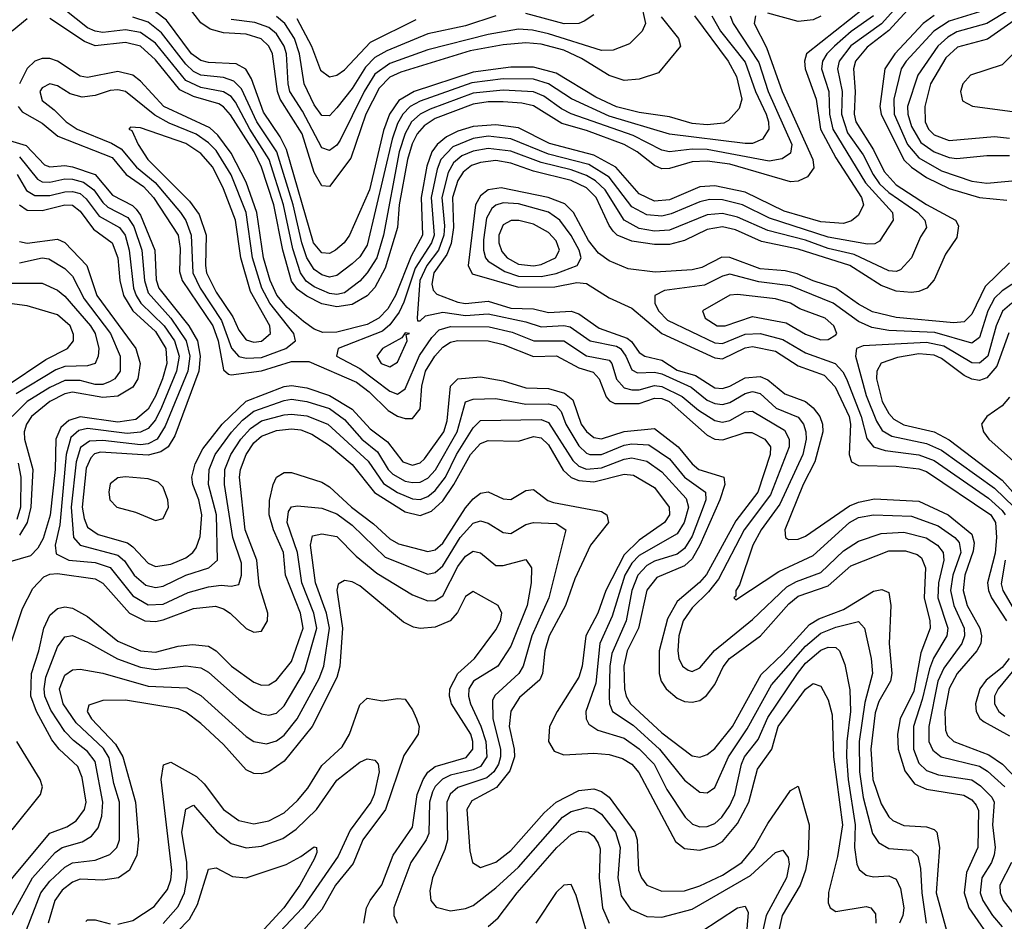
# Model space of a CAD drawing. Header units: inches. Extents: x 990535 to 1117859, y 769386 to 892122.
# Tile 155 of 256: x 1032210 to 1034816, y 852255 to 854640. Entities that reach past the tile are written whole.
import ezdxf

# ---------------------------------------------------------------- set-up
doc = ezdxf.new("R2010")
doc.units = ezdxf.units.IN
doc.header["$MEASUREMENT"] = 0
doc.layers.add('B0835', color=7, linetype='Continuous')

msp = doc.modelspace()

# ---------------------------------------------------------------- linework, layer by layer
at = {"layer": 'B0835', "color": 5}
for points, elevation in [([(1033907.9, 854647.9), (1033954, 854590), (1033958.9, 854570), (1033900.8, 854499.2), (1033850, 854482.3), (1033810, 854479.4), (1033770, 854492.7), (1033697.4, 854537.4), (1033650, 854559.3), (1033590, 854575.2), (1033550, 854578.8), (1033490, 854573.9), (1033402.2, 854557.8), (1033218.9, 854501.1), (1033190, 854488), (1033161.4, 854458.6), (1033126.6, 854390), (1033086.5, 854273.6), (1033030, 854198.4), (1033010, 854200.1), (1032990, 854235.7), (1032957.6, 854337.6), (1032899.6, 854430), (1032892.5, 854450), (1032879.5, 854550), (1032869.4, 854570), (1032849, 854589), (1032810, 854601.7), (1032750, 854605.3), (1032714.7, 854614.7), (1032690, 854631.3), (1032644.3, 854690)], 2480), ([(1033852.8, 854690), (1033866.8, 854630), (1033857.2, 854610), (1033824, 854576), (1033780.5, 854559.5), (1033750, 854558.3), (1033610, 854602.3), (1033567.8, 854612.2), (1033530, 854615), (1033450, 854600.8), (1033290, 854560.5), (1033190, 854524.3), (1033150, 854495.6), (1033121.5, 854450), (1033058.7, 854321.3), (1033050, 854308.4), (1033030, 854294), (1033010, 854300.8), (1032958.3, 854398.3), (1032925.6, 854450), (1032920.5, 854470), (1032916, 854550), (1032910.3, 854570), (1032890, 854602.8), (1032870, 854619.4), (1032832.7, 854632.7), (1032770, 854640.2)], 2460), ([(1034547.4, 854692.6), (1034490.8, 854629.2), (1034410, 854570.6), (1034378.5, 854530), (1034374.1, 854510), (1034387.3, 854450), (1034385.1, 854390), (1034401, 854341), (1034442.1, 854282.1), (1034468.7, 854230), (1034486.1, 854206.1), (1034510, 854183), (1034587.5, 854130), (1034606, 854110), (1034609.6, 854090), (1034594.2, 854065.8), (1034570.1, 854010), (1034541.5, 853978.5), (1034530, 853973.5), (1034510, 853975.2), (1034418.6, 854018.6), (1034350, 854034.5), (1034290, 854056.5), (1034190, 854082.6), (1034110, 854117.9), (1034070, 854127.6), (1034030, 854123.9), (1033930, 854083.2), (1033890, 854080.9), (1033850, 854087.9), (1033809.6, 854109.5), (1033759.5, 854190), (1033734, 854214), (1033710, 854227.9), (1033670, 854243.2), (1033590, 854262.6), (1033510, 854292.4), (1033450, 854299.5), (1033410, 854292.5), (1033380.4, 854279.6), (1033358.7, 854261.3), (1033344.1, 854235.9), (1033327.2, 854170), (1033334.3, 854094.3), (1033332.6, 854070), (1033318.5, 854030), (1033287.5, 853990), (1033268.8, 853950), (1033262.2, 853850), (1033263.4, 853843.4), (1033270, 853842.9), (1033283.9, 853856.1), (1033330, 853866.5), (1033390, 853857.3), (1033450, 853861.7), (1033550, 853840.6), (1033590, 853827.8), (1033650, 853831.2), (1033667.4, 853827.4), (1033719.6, 853790), (1033790, 853776.4), (1033800.2, 853770), (1033814.5, 853750), (1033830, 853713.4), (1033845.4, 853705.4), (1033890, 853707.9), (1033910, 853702.9), (1033987.6, 853667.6), (1034030, 853633.7), (1034050, 853624.7), (1034070, 853621.7), (1034090, 853627), (1034130, 853651.1), (1034150, 853656), (1034170, 853651.2), (1034212.5, 853612.5), (1034270, 853588.8), (1034284.3, 853570), (1034290.9, 853550), (1034291.7, 853530), (1034282.8, 853490), (1034221.7, 853358.3), (1034172.5, 853290), (1034150.1, 853250), (1034115.2, 853144.8), (1034105.6, 853130), (1034105.4, 853114.6), (1034100.5, 853110), (1034105.5, 853105.5), (1034219.5, 853180.5), (1034310, 853222.1), (1034406.6, 853310), (1034430, 853323.3), (1034470, 853329.8), (1034570, 853326.7), (1034641.2, 853301.2), (1034685.3, 853270), (1034696.5, 853256.5), (1034700.5, 853230), (1034680.1, 853170), (1034673.7, 853130), (1034682, 853090), (1034710, 853030), (1034710.7, 853010), (1034703.8, 852990), (1034655.9, 852924.1), (1034640.2, 852890), (1034616.2, 852770), (1034615.9, 852730), (1034627, 852707), (1034649, 852690), (1034750, 852665.2), (1034771.5, 852651.5), (1034817.5, 852610)], 2660), ([(1034570, 854676.7), (1034510, 854611.7), (1034452.7, 854567.3), (1034422.3, 854530), (1034416.7, 854510), (1034421.5, 854450), (1034418.2, 854390), (1034423.1, 854370), (1034470, 854295.7), (1034498.1, 854238.1), (1034530, 854203.4), (1034610, 854151.5), (1034686.6, 854110), (1034694.7, 854094.7), (1034690, 854064), (1034660.6, 854019.4), (1034630, 853951.5), (1034610.7, 853930), (1034590, 853921.2), (1034570, 853918.3), (1034530, 853921.9), (1034490, 853936.8), (1034407.2, 853990), (1034270, 854032.5), (1034173.2, 854053.2), (1034104.2, 854084.1), (1034070, 854092.2), (1034030, 854085.1), (1033970, 854055.9), (1033930, 854045.1), (1033890, 854044.8), (1033830, 854054.1), (1033791.8, 854070), (1033780.8, 854080.8), (1033770, 854095.4), (1033735.7, 854170), (1033710, 854195.1), (1033670, 854214.5), (1033570, 854239.1), (1033510, 854260.5), (1033470, 854267.1), (1033430, 854262.6), (1033406.1, 854253.9), (1033383.8, 854236.2), (1033370, 854214.8), (1033355.9, 854170), (1033358.7, 854090), (1033351.8, 854048.2), (1033340.8, 854019.2), (1033306, 853970), (1033300.7, 853940.7), (1033304.7, 853924.7), (1033314.1, 853914.1), (1033370, 853892.3), (1033390, 853889.4), (1033450, 853895.5), (1033510, 853876.5), (1033570, 853874.7), (1033610, 853865.1), (1033670, 853868.8), (1033690, 853861.5), (1033743.6, 853823.6), (1033817.7, 853797.7), (1033829, 853789), (1033850, 853759.2), (1033864.5, 853750), (1033910, 853739), (1033950, 853713), (1033998.4, 853698.4), (1034050, 853665.8), (1034070, 853664.3), (1034090, 853670.8), (1034130, 853692.9), (1034170, 853695.7), (1034190, 853687.4), (1034234.7, 853650), (1034290.1, 853630), (1034310, 853613.2), (1034327.4, 853590), (1034335.2, 853570), (1034335.5, 853550), (1034314.3, 853470), (1034283.6, 853410), (1034235.2, 853290), (1034236.9, 853270), (1034245.1, 853265.1), (1034270, 853266), (1034290, 853273.5), (1034406.4, 853353.6), (1034430, 853363.8), (1034472.2, 853372.2), (1034590, 853365.9), (1034667.4, 853330), (1034730, 853279.1), (1034735.8, 853255.8), (1034733.5, 853233.5), (1034711.1, 853170), (1034706.8, 853130), (1034718, 853090), (1034751.3, 853030), (1034755.4, 853010), (1034753.4, 852990), (1034742.9, 852970), (1034690.9, 852910), (1034669.6, 852870.4), (1034658.5, 852810), (1034660.5, 852760.5), (1034666, 852746.1), (1034682.4, 852730), (1034775.3, 852695.3), (1034811, 852670), (1034850.2, 852630.2)], 2680), ([(1034443.9, 854670), (1034292.8, 854550), (1034287.3, 854530), (1034288.7, 854510), (1034318.2, 854430), (1034329.9, 854350), (1034370, 854274.6), (1034438, 854170), (1034443.6, 854150), (1034430, 854122.9), (1034411.9, 854108.1), (1034390, 854100.9), (1034330, 854105.1), (1034233.5, 854133.5), (1034130, 854183.8), (1034050, 854200.4), (1034010, 854197.5), (1033930, 854163.4), (1033890, 854159.9), (1033850, 854179.4), (1033787.6, 854250), (1033730, 854281.6), (1033612.5, 854312.5), (1033530, 854353.5), (1033470, 854361.9), (1033410, 854357.5), (1033370, 854345.5), (1033339.6, 854330), (1033315.2, 854310), (1033300.8, 854290), (1033287.9, 854252.1), (1033272.6, 854170), (1033276.3, 854070), (1033245.9, 854014.1), (1033204.6, 853910), (1033184.7, 853875.3), (1033161.1, 853850), (1033130, 853833.5), (1033050, 853813.4), (1033012.5, 853812.5), (1032990, 853820.9), (1032961.2, 853841.2), (1032918.5, 853878.5), (1032890.9, 853910.9), (1032873.1, 853950), (1032855.1, 854010), (1032837.8, 854130), (1032809.2, 854210), (1032770, 854286.7), (1032734.4, 854334.4), (1032713.5, 854353.5), (1032591.9, 854410), (1032530, 854477.4), (1032510, 854493.1), (1032470, 854502.6), (1032390, 854486.8), (1032370.6, 854490.6), (1032310, 854529.9), (1032290, 854537.2), (1032270, 854537.7), (1032250, 854530), (1032230, 854510.7), (1032209.6, 854470)], 2620), ([(1034157.2, 854650), (1034153.7, 854630), (1034186.9, 854566.8), (1034228.1, 854450), (1034309.4, 854270), (1034311.7, 854248.3), (1034295.3, 854224.7), (1034270, 854212.5), (1034250, 854211), (1034090, 854257.5), (1034030, 854265.6), (1033990, 854263.6), (1033930, 854246.2), (1033910, 854245.7), (1033890, 854254.2), (1033844.6, 854290), (1033810, 854310), (1033710, 854346.9), (1033645, 854365.1), (1033570, 854412), (1033539.1, 854419.1), (1033490, 854422.4), (1033450, 854422.8), (1033410, 854416.8), (1033310, 854378.6), (1033280.8, 854359.2), (1033262, 854338), (1033248.8, 854311.2), (1033236.7, 854270), (1033214.5, 854150), (1033210.4, 854090), (1033177.4, 853982.6), (1033150, 853931.3), (1033130, 853909.7), (1033090, 853886.8), (1033050, 853880.5), (1033010, 853888.3), (1032970, 853908.1), (1032945.9, 853925.9), (1032930, 853948.5), (1032906.9, 854030), (1032883.2, 854150), (1032850, 854249.9), (1032830.4, 854290), (1032768.4, 854388.4), (1032750, 854409.5), (1032737.1, 854417.1), (1032670, 854436.4), (1032634.3, 854454.3), (1032570, 854533.8), (1032530, 854570), (1032490, 854579.7), (1032410, 854571.1), (1032382, 854582), (1032290, 854643)], 2580), ([(1034090.9, 854650), (1034098.3, 854630), (1034166.5, 854526.5), (1034191, 854450), (1034253.7, 854310), (1034250, 854286.8), (1034228.5, 854271.5), (1034194, 854266), (1034030, 854296.8), (1033990, 854297.9), (1033930, 854290), (1033910, 854294.4), (1033833.4, 854333.4), (1033670, 854390.9), (1033644, 854404), (1033597.6, 854437.6), (1033570, 854448.9), (1033490, 854453.6), (1033410, 854445.6), (1033296.3, 854403.7), (1033270, 854390), (1033247.6, 854370), (1033230, 854338.8), (1033214.6, 854290), (1033173.4, 854070), (1033155.4, 854010), (1033130, 853970.3), (1033110, 853948.4), (1033070, 853917.3), (1033050, 853913), (1033030, 853915.4), (1032990, 853933), (1032968.3, 853948.3), (1032953.6, 853970), (1032933.5, 854033.5), (1032908.3, 854150), (1032870.4, 854270), (1032819.4, 854350), (1032781.8, 854421.8), (1032770, 854436.5), (1032750, 854449), (1032690, 854460.6), (1032650, 854479.4), (1032570, 854577.9), (1032530, 854605.8), (1032490, 854613), (1032430, 854606.3), (1032410, 854609.4), (1032390, 854618.4), (1032330, 854666.5)], 2560), ([(1034042.1, 854650), (1034064.7, 854610), (1034130, 854527.4), (1034157.2, 854450), (1034185.5, 854390), (1034192.3, 854370), (1034192.9, 854350), (1034176.1, 854323.9), (1034150, 854312.3), (1034130, 854312.4), (1033930, 854336.9), (1033770, 854385), (1033670.4, 854430.4), (1033610, 854470.5), (1033570, 854482.9), (1033490, 854483.6), (1033407.2, 854472.8), (1033270, 854424.2), (1033244, 854410), (1033223.8, 854390), (1033210, 854365.5), (1033195.9, 854324.1), (1033130, 854043.2), (1033110, 854012.8), (1033090, 853993.8), (1033050, 853962.8), (1033030, 853958.9), (1033010, 853965.4), (1032990, 853979.4), (1032970.3, 854010.3), (1032956.8, 854050), (1032934.1, 854150), (1032890.5, 854290), (1032837.9, 854370), (1032797.1, 854457.1), (1032777.3, 854477.3), (1032750, 854486.7), (1032690, 854493.3), (1032670, 854502.8), (1032650, 854522), (1032585.5, 854605.5), (1032550, 854633.2), (1032510, 854646.3)], 2540), ([(1033996.4, 854650), (1034085.5, 854530), (1034107.1, 854490), (1034121.5, 854430), (1034114.7, 854405.3), (1034086.5, 854373.5), (1034073.6, 854366.4), (1034030, 854361.6), (1033990, 854365.7), (1033930, 854383.1), (1033850, 854394.2), (1033790, 854409.7), (1033734.8, 854434.8), (1033630, 854498.4), (1033570, 854514.7), (1033510, 854514.4), (1033410, 854501.4), (1033254.2, 854450), (1033213.8, 854426.2), (1033188.8, 854390), (1033173.4, 854346.6), (1033135.6, 854190), (1033083.3, 854070), (1033068.7, 854050), (1033045.8, 854030), (1033030, 854021.2), (1033010, 854022.9), (1032987.9, 854050), (1032916.3, 854296.3), (1032899.6, 854330), (1032855.2, 854395.2), (1032823.4, 854483.4), (1032809.1, 854509.1), (1032783.4, 854523.4), (1032710, 854526.5), (1032690, 854532), (1032664.7, 854550), (1032598.7, 854638.7), (1032570, 854661.2)], 2520), ([(1033470, 854650.5), (1033390, 854624), (1033290, 854602.3), (1033182.1, 854557.9), (1033150, 854540.1), (1033125.5, 854514.5), (1033090, 854457.9), (1033050, 854407), (1033030, 854386), (1033010, 854386.6), (1032990, 854414.6), (1032963.3, 854470), (1032950.5, 854550), (1032937.6, 854590), (1032911.9, 854630), (1032890, 854648.1)], 2440), ([(1034469.8, 854650.2), (1034410.8, 854609.2), (1034366.9, 854570), (1034346.2, 854550), (1034334.7, 854530), (1034331.9, 854510), (1034351.7, 854450), (1034353.6, 854390), (1034361.9, 854350), (1034448.5, 854208.5), (1034520.1, 854130), (1034522.2, 854110), (1034485.9, 854054.1), (1034472.9, 854047.1), (1034453.9, 854046.1), (1034350, 854065), (1034194.6, 854114.6), (1034123.2, 854150), (1034070, 854163.4), (1034036.1, 854163.9), (1034010, 854158.1), (1033934, 854126), (1033910, 854120.4), (1033870, 854124), (1033830, 854144.7), (1033770, 854223.4), (1033716.5, 854256.5), (1033610, 854284.3), (1033510, 854325), (1033450, 854331.5), (1033410, 854325.9), (1033356.2, 854303.8), (1033324.6, 854270), (1033315.1, 854244.9), (1033299.6, 854170), (1033307.5, 854070), (1033300.5, 854050), (1033257.2, 853982.8), (1033227.3, 853892.7), (1033214.2, 853865.8), (1033190, 853833.1), (1033170, 853816.2), (1033053.3, 853770), (1033048.4, 853750), (1033110, 853717.3), (1033190, 853657.3), (1033210, 853649), (1033230, 853663.8), (1033268, 853752), (1033300.6, 853799.4), (1033320.6, 853819.4), (1033350, 853828.3), (1033452.9, 853827.1), (1033513.2, 853813.2), (1033570.7, 853790.7), (1033650, 853790), (1033710, 853750.9), (1033770, 853739.4), (1033777.4, 853730), (1033790, 853688.7), (1033810, 853666.2), (1033830, 853660.6), (1033850, 853661.1), (1033890, 853672.4), (1033910, 853669.7), (1033963.5, 853643.5), (1034006.6, 853606.6), (1034050, 853579.7), (1034070, 853575.3), (1034090, 853579.7), (1034130, 853602.4), (1034150, 853604.6), (1034234, 853554), (1034246.3, 853530), (1034246.5, 853510), (1034197.5, 853382.5), (1034127.2, 853290), (1034059.8, 853160.2), (1034033.4, 853126.6), (1033990, 853084.2), (1033966.5, 853050), (1033954.7, 853010), (1033951.7, 852970), (1033954.7, 852950), (1033964, 852930), (1033979.2, 852919.2), (1033990, 852915.8), (1034010, 852925.5), (1034048.9, 852971.1), (1034150, 853053.3), (1034240.5, 853139.5), (1034266.2, 853153.8), (1034330, 853177.8), (1034390, 853234.4), (1034430, 853260.6), (1034490, 853280.5), (1034550, 853284.2), (1034609.5, 853269.5), (1034638.9, 853250), (1034654.1, 853230), (1034655.9, 853210), (1034641.4, 853150), (1034640.2, 853110), (1034666.3, 853030), (1034663.6, 853010), (1034628.8, 852951.2), (1034617.6, 852922.4), (1034599, 852841), (1034575.5, 852770), (1034575.2, 852710), (1034590, 852673.1), (1034610, 852653.8), (1034642.2, 852642.2), (1034730, 852628.8), (1034753.2, 852613.2), (1034783.3, 852583.3), (1034788.9, 852570), (1034785.1, 852510), (1034791.4, 852450), (1034789.4, 852430.6), (1034782.3, 852410), (1034756.5, 852370), (1034752.2, 852330), (1034758.7, 852310), (1034784.3, 852270), (1034810, 852240.1)], 2640), ([(1033730, 854653.2), (1033704, 854636), (1033690, 854629.9), (1033651.3, 854628.7), (1033550, 854656.5)], 2440), ([(1034330, 854649.2), (1034310, 854639.6), (1034270, 854634.8), (1034190, 854656.9)], 2580), ([(1034630, 854651.3), (1034601.2, 854630), (1034526.1, 854550), (1034499.4, 854510), (1034486.7, 854410), (1034489.7, 854390), (1034550, 854268.9), (1034570, 854249.5), (1034610, 854222.3), (1034670, 854193.1), (1034750, 854170), (1034822.2, 854162.2)], 2720), ([(1034750, 854660.4), (1034670, 854636.5), (1034629.8, 854610), (1034556.1, 854530), (1034543.4, 854510), (1034523.9, 854430), (1034524.6, 854390), (1034559.4, 854310), (1034590, 854274.5), (1034650, 854239.7), (1034730, 854212.6), (1034770, 854207.9), (1034855.5, 854215.5)], 2740), ([(1034830, 854665.9), (1034769.7, 854630.3), (1034690, 854607.5), (1034666.1, 854593.9), (1034639.8, 854570), (1034587.1, 854492.9), (1034559.6, 854410), (1034560.4, 854390), (1034570, 854357.2), (1034594.9, 854314.9), (1034630, 854290.5), (1034670, 854275), (1034690, 854272.7), (1034770, 854280.7), (1034830, 854280.8)], 2760), ([(1032230, 854641.9), (1032190.5, 854609.5)], 2580), ([(1032943.4, 854643.4), (1032982.5, 854570), (1033006.7, 854506.7), (1033030, 854488.9), (1033050, 854493.2), (1033070, 854507.6), (1033139.1, 854580.9), (1033259.5, 854640.5)], 2420), ([(1034841.9, 854638.1), (1034771.3, 854588.7), (1034692.5, 854567.5), (1034661, 854539), (1034620.9, 854470), (1034605.5, 854410), (1034606.3, 854370), (1034615.3, 854350), (1034630, 854335.5), (1034670, 854320.2), (1034790, 854331.1), (1034830, 854326.2)], 2780), ([(1034880.2, 854590), (1034810, 854520.5), (1034726.7, 854493.3), (1034705.9, 854470), (1034699.8, 854450), (1034705.1, 854425.1), (1034731.4, 854411.4), (1034870, 854392.3)], 2820), ([(1032206.3, 854410), (1032216.6, 854396.6), (1032270, 854366.2), (1032311.6, 854331.6), (1032455.2, 854275.2), (1032492, 854230), (1032538.3, 854198.3), (1032564.8, 854170), (1032629.5, 854070), (1032634.7, 854034.7), (1032633.6, 853973.6), (1032640.4, 853950), (1032721.2, 853830), (1032735.4, 853790), (1032750, 853713.7), (1032762.5, 853702.5), (1032770, 853700.2), (1032850, 853711.1), (1032930, 853735.7), (1032975.5, 853735.5), (1033101.2, 853681.2), (1033135.4, 853655.4), (1033185.8, 853605.8), (1033210, 853591.2), (1033230, 853584.6), (1033250, 853585.3), (1033269.7, 853610.3), (1033274.1, 853670), (1033284.6, 853710), (1033308.9, 853750), (1033330, 853773.5), (1033350, 853786.4), (1033368.8, 853791.2), (1033450, 853790.2), (1033490, 853780.3), (1033570, 853748.5), (1033630.9, 853750.9), (1033690, 853718.5), (1033727.5, 853707.5), (1033744.2, 853690), (1033762.3, 853642.3), (1033771.3, 853631.3), (1033785, 853625), (1033850, 853624.8), (1033890, 853638.7), (1033910, 853637.8), (1033929.3, 853630), (1034030, 853540.7), (1034050, 853530.3), (1034071.3, 853528.7), (1034130, 853547.6), (1034147.8, 853547.8), (1034182.1, 853530), (1034196.8, 853510), (1034196.4, 853490), (1034164, 853390), (1034105.6, 853314.4), (1034027.8, 853172.2), (1034009.4, 853150.6), (1033950, 853101), (1033924.8, 853055.2), (1033902.9, 852970), (1033902.2, 852910), (1033908.2, 852890), (1033921.3, 852870), (1033950, 852844.6), (1033970, 852836.3), (1033990, 852834.1), (1034010, 852839.1), (1034028.2, 852851.8), (1034050, 852881.5), (1034072.1, 852927.9), (1034088.4, 852950), (1034170.8, 853010), (1034245.8, 853094.2), (1034270, 853114.5), (1034350, 853141.8), (1034410, 853195.1), (1034510, 853235), (1034554.9, 853234.9), (1034585.2, 853225.2), (1034596.6, 853216.6), (1034607.8, 853190), (1034603.5, 853110), (1034618.7, 853050), (1034619.4, 853030), (1034595, 852965), (1034576.2, 852863.8), (1034540.1, 852790), (1034533.2, 852750), (1034534.9, 852710), (1034552.9, 852652.9), (1034578.4, 852618.4), (1034610, 852604.5), (1034708.7, 852588.7), (1034730, 852575.8), (1034741.8, 852561.8), (1034747.7, 852547.7), (1034745.7, 852450), (1034716, 852384), (1034709.8, 852330), (1034722, 852290), (1034791.9, 852190)], 2620), ([(1032165.5, 854325.5), (1032227.4, 854307.4), (1032275.8, 854255.8), (1032290, 854250.5), (1032330, 854254), (1032350, 854251), (1032410.1, 854230.1), (1032455.8, 854175.8), (1032508.7, 854148.7), (1032518.8, 854138.8), (1032530, 854122.6), (1032568.3, 854030), (1032571.9, 853951.9), (1032578.6, 853930), (1032657.5, 853830), (1032680.7, 853790), (1032688, 853750), (1032684, 853710), (1032620.6, 853539.4), (1032603.3, 853510), (1032583.6, 853496.4), (1032550, 853487.8), (1032424, 853496), (1032408.6, 853491.4), (1032398.8, 853481.2), (1032386.5, 853453.5), (1032375.9, 853350), (1032380.5, 853320.5), (1032390, 853297.8), (1032417.6, 853277.6), (1032495.6, 853255.6), (1032510, 853245.6), (1032550, 853201.9), (1032570, 853193), (1032610, 853199.1), (1032650, 853216.5), (1032668.6, 853230), (1032677.3, 853242.7), (1032687.5, 853272.5), (1032692.7, 853330), (1032684.4, 853370), (1032668.1, 853410), (1032666, 853430), (1032674.8, 853465.2), (1032695.1, 853504.9), (1032745.8, 853570), (1032810, 853630.4), (1032910, 853669.2), (1032930, 853672.5), (1032970, 853666.1), (1033030, 853645.7), (1033089.8, 853610), (1033137.7, 853557.7), (1033183.5, 853523.5), (1033224, 853470), (1033250, 853461.6), (1033270, 853467.5), (1033281.6, 853478.4), (1033333, 853550), (1033341.7, 853578.3), (1033350, 853670.1), (1033370, 853690), (1033430, 853695.3), (1033490, 853684.4), (1033550, 853666.2), (1033610, 853664.6), (1033652.2, 853652.2), (1033674.2, 853634.2), (1033696.6, 853570), (1033710, 853550.1), (1033730, 853534.3), (1033750, 853530.9), (1033810, 853550.2), (1033890, 853558.4), (1033952.6, 853510), (1033990, 853464.6), (1034007.6, 853450), (1034073.6, 853430), (1034076.6, 853410), (1034063.2, 853370), (1034010.6, 853250), (1033990, 853213.4), (1033970, 853195.3), (1033896.1, 853163.9), (1033870, 853130.4), (1033847.6, 853030), (1033818.1, 852970), (1033809.1, 852930), (1033810.5, 852870), (1033815.4, 852850), (1033826.9, 852830), (1033910, 852752.9), (1033990, 852692.4), (1034010, 852688.9), (1034030, 852695.7), (1034050, 852712.2), (1034096.6, 852770), (1034172.6, 852907.4), (1034230, 852961.9), (1034300.3, 853039.7), (1034324.8, 853055.2), (1034390, 853079.5), (1034470, 853127.8), (1034492.2, 853132.2), (1034510, 853124.7), (1034515.3, 853090), (1034511, 852990), (1034518.3, 852910), (1034514.9, 852890), (1034483.6, 852836.4), (1034473.8, 852806.2), (1034462.6, 852710), (1034468.3, 852630), (1034490, 852565), (1034510, 852531), (1034521.2, 852521.2), (1034550, 852508.5), (1034610, 852504.8), (1034630, 852497.6), (1034637.4, 852490), (1034644.1, 852450), (1034635.5, 852330), (1034663.3, 852230)], 2580), ([(1032210, 854277.6), (1032257.8, 854217.8), (1032270, 854211.4), (1032290, 854210.4), (1032330, 854219.2), (1032350, 854218.4), (1032379.1, 854210), (1032406.9, 854190), (1032430, 854156.2), (1032443.9, 854143.9), (1032496.8, 854116.8), (1032512.8, 854092.8), (1032533.5, 854030), (1032540.7, 853950), (1032550, 853917.1), (1032610.1, 853850.1), (1032651.1, 853790), (1032660.7, 853750), (1032655.2, 853710), (1032595.7, 853564.3), (1032573.9, 853530), (1032550, 853518), (1032530, 853515.1), (1032430, 853526.6), (1032394.8, 853525.2), (1032371.6, 853508.4), (1032359.5, 853470), (1032346.4, 853350), (1032352.9, 853270), (1032370.1, 853250), (1032470, 853223.7), (1032488.1, 853208.1), (1032513.2, 853170), (1032544.3, 853144.3), (1032570, 853137.5), (1032590, 853141.4), (1032650, 853170), (1032710.5, 853190), (1032733.5, 853210), (1032731.1, 853330), (1032710.2, 853410), (1032711.8, 853450), (1032727.9, 853490), (1032770.9, 853549.1), (1032799.5, 853580.5), (1032830, 853604.3), (1032910, 853632.8), (1032930, 853635.7), (1032970, 853629.8), (1033030, 853611.6), (1033070, 853582.6), (1033115.8, 853530), (1033157.1, 853497.1), (1033185.4, 853450), (1033197.5, 853437.5), (1033230, 853419.3), (1033250, 853415.2), (1033270, 853416.6), (1033290, 853427.3), (1033310.8, 853449.2), (1033368.1, 853550), (1033390, 853629.1), (1033410, 853636.1), (1033470, 853638), (1033550, 853622.9), (1033610, 853623.8), (1033630, 853618.7), (1033643.5, 853603.5), (1033655.5, 853570), (1033690, 853512.6), (1033710, 853493.2), (1033719, 853490), (1033750, 853489.5), (1033810, 853514.6), (1033830, 853518), (1033874.9, 853514.9), (1033930, 853477.9), (1033970, 853429.3), (1034025.1, 853390), (1034025.7, 853370), (1034018.7, 853350), (1033990, 853274), (1033970, 853241), (1033950, 853226.1), (1033890, 853207.6), (1033870, 853195.8), (1033846.5, 853170), (1033830.6, 853129.4), (1033815.5, 853050), (1033777.3, 852962.7), (1033772, 852930), (1033770, 852850), (1033770.9, 852830), (1033779.4, 852810), (1033833.4, 852773.4), (1033903.8, 852710), (1033970, 852627.9), (1034010, 852595.9), (1034030, 852594.1), (1034050, 852608.9), (1034085.9, 852690), (1034135.9, 852764.1), (1034199.9, 852880.1), (1034290, 852982.4), (1034330, 853016.8), (1034370, 853033.1), (1034430, 853047.9), (1034445.8, 853030), (1034463.9, 852950), (1034467, 852910), (1034446.5, 852833.5), (1034432, 852730), (1034432.6, 852650), (1034442.2, 852582.2), (1034466.9, 852486.9), (1034482.7, 852462.7), (1034510, 852447.5), (1034570, 852442.9), (1034586.8, 852426.8), (1034594.5, 852394.5), (1034597.6, 852330), (1034608.8, 852250)], 2560), ([(1032203.8, 854230), (1032228.5, 854188.5), (1032250, 854174.6), (1032290, 854175), (1032330, 854184.8), (1032350, 854185.6), (1032370, 854179.8), (1032385.9, 854165.9), (1032420.2, 854120.2), (1032474.8, 854090), (1032489.6, 854069.6), (1032500.4, 854030), (1032511.5, 853930), (1032518.2, 853910), (1032530.6, 853890), (1032592.9, 853830), (1032620.3, 853790), (1032632.5, 853750), (1032625.3, 853710), (1032585.6, 853614.4), (1032570, 853581.3), (1032550, 853558.3), (1032530, 853548.4), (1032495.1, 853544.9), (1032390, 853558.2), (1032366.8, 853553.2), (1032345.8, 853534.2), (1032333.5, 853490), (1032316.7, 853303.3), (1032304.1, 853250), (1032306.7, 853226.7), (1032340.2, 853210), (1032410, 853204.1), (1032450, 853190.7), (1032510, 853115.8), (1032550, 853092.2), (1032590, 853093.7), (1032655.8, 853124.2), (1032710, 853139.8), (1032743.5, 853143.5), (1032770, 853140.9), (1032790, 853146), (1032797.4, 853170), (1032797.6, 853202.4), (1032774, 853270), (1032752.1, 853410), (1032753.4, 853450), (1032769.3, 853490), (1032795.6, 853530), (1032821.3, 853558.7), (1032850, 853578.3), (1032910, 853594.5), (1032930, 853596.6), (1032970, 853591.8), (1033025.8, 853570), (1033132.2, 853472.2), (1033172.7, 853412.7), (1033210, 853389.3), (1033250, 853372.6), (1033270, 853371), (1033290, 853378.6), (1033310, 853394.5), (1033337.2, 853430), (1033366.3, 853490), (1033410, 853559.9), (1033430, 853579.7), (1033590, 853581.8), (1033610, 853574.6), (1033673.7, 853473.7), (1033690, 853458.7), (1033710, 853450.6), (1033750, 853454.1), (1033810, 853477.3), (1033830, 853480.4), (1033870, 853472.3), (1033910, 853443.4), (1033973.6, 853373.6), (1033980.2, 853350), (1033968.6, 853310), (1033950, 853280.1), (1033850, 853222.5), (1033830, 853202), (1033811.6, 853170), (1033778.4, 853061.6), (1033745.9, 852990), (1033735.2, 852884.8), (1033708.9, 852810), (1033709.1, 852790), (1033716.1, 852776.1), (1033740.2, 852760.2), (1033810, 852739.3), (1033850, 852711.3), (1033889.3, 852670), (1033923.3, 852603.3), (1033971.8, 852530), (1033991.2, 852511.2), (1034010, 852504.9), (1034030, 852505.6), (1034050, 852513.7), (1034068.3, 852530), (1034090, 852560.6), (1034102.5, 852590), (1034120.1, 852670), (1034128.4, 852690), (1034164.3, 852735.7), (1034190, 852793.6), (1034268.6, 852910), (1034290, 852937.5), (1034330, 852972.2), (1034350, 852980.2), (1034370, 852978.6), (1034379.6, 852970), (1034393.6, 852933.6), (1034406.9, 852866.9), (1034409, 852810), (1034399.1, 852730), (1034398.7, 852690), (1034403.1, 852630), (1034421.2, 852510), (1034419.8, 852450), (1034425.4, 852405.4), (1034431.7, 852391.7), (1034450, 852376.8), (1034470, 852372.4), (1034510, 852374.5), (1034530, 852365.7), (1034541, 852341), (1034549.7, 852290), (1034547.3, 852270), (1034538.5, 852250)], 2540), ([(1034830, 853997), (1034765.6, 853934.4), (1034730, 853860.6), (1034710, 853840.9), (1034682.3, 853837.7), (1034530, 853851.7), (1034467.3, 853867.3), (1034430, 853887.7), (1034370.3, 853930), (1034310, 853949), (1034267.9, 853967.9), (1034235.8, 853975.8), (1034170, 853980.9), (1034090, 854011.1), (1034068.5, 854011.5), (1034015.7, 853984.3), (1033990, 853978), (1033891.7, 853971.7), (1033820.5, 853980.5), (1033770, 854002.3), (1033742.4, 854022.4), (1033716, 854056), (1033675.9, 854130), (1033652.6, 854152.6), (1033608.5, 854170), (1033484.8, 854195.2), (1033450, 854190), (1033430, 854174.1), (1033416.8, 854150), (1033397.1, 853990), (1033407.5, 853967.5), (1033530, 853932.5), (1033626.4, 853933.6), (1033684.5, 853944.5), (1033710, 853942.3), (1033770, 853904.5), (1033830, 853876.9), (1033909.4, 853810), (1034050, 853745.2), (1034070, 853742.8), (1034130, 853772.2), (1034150, 853775.3), (1034210, 853763.2), (1034270, 853724), (1034339.6, 853699.6), (1034368.7, 853668.7), (1034405.8, 853590), (1034409.1, 853570), (1034405.3, 853490), (1034411.5, 853470), (1034430, 853460.3), (1034530, 853459), (1034590, 853451.6), (1034610, 853444.4), (1034780.6, 853330), (1034792.2, 853310), (1034795, 853270), (1034791.7, 853228.3), (1034771.9, 853150), (1034774, 853130), (1034782.2, 853110), (1034821.7, 853050)], 2720), ([(1032210, 854150.4), (1032230, 854136.3), (1032270, 854135.5), (1032330, 854150), (1032350, 854149.1), (1032370, 854133.6), (1032405.4, 854085.4), (1032455.4, 854050), (1032470.2, 854010), (1032475.5, 853950), (1032485, 853910), (1032510, 853869.6), (1032570, 853814.7), (1032597.3, 853770), (1032599.7, 853730), (1032587.8, 853690), (1032570, 853643.9), (1032550.6, 853609.4), (1032517.9, 853582.1), (1032470, 853575.3), (1032370, 853589.5), (1032340.1, 853579.9), (1032319.3, 853560.7), (1032305.8, 853530), (1032304.5, 853450), (1032291, 853329), (1032272.2, 853267.8), (1032258.3, 853241.7), (1032238.5, 853221.5), (1032150, 853195.7)], 2520), ([(1032210, 854052.9), (1032230, 854048.9), (1032310, 854059.4), (1032330, 854050.4), (1032388.1, 853990), (1032414.2, 853910), (1032517.5, 853770), (1032529.2, 853730), (1032522.7, 853690), (1032510, 853668.2), (1032470, 853644), (1032430, 853640.8), (1032350, 853654.4), (1032330, 853650.1), (1032290.3, 853629.7), (1032241.2, 853590), (1032227.9, 853570), (1032222.5, 853550), (1032222.9, 853530), (1032245.2, 853450), (1032240.1, 853350), (1032230, 853309.9), (1032210, 853276)], 2480), ([(1032210, 853996.6), (1032270, 854010.1), (1032287.5, 854007.5), (1032330, 853981.3), (1032350, 853961.3), (1032381.3, 853901.3), (1032450.9, 853810), (1032476.6, 853750), (1032476.4, 853710), (1032461.7, 853690), (1032450, 853682.5), (1032430, 853674.8), (1032410, 853674.4), (1032370, 853685.7), (1032330, 853685.1), (1032290, 853667), (1032230, 853630.2), (1032190, 853590.3)], 2460), ([(1034887.3, 853972.7), (1034810, 853922.8), (1034790, 853903.6), (1034772.1, 853870), (1034750, 853799.6), (1034730, 853784.4), (1034632, 853812), (1034510, 853818), (1034465.5, 853825.5), (1034430, 853841.2), (1034362.8, 853890), (1034250, 853936), (1034166.6, 853946.6), (1034090, 853966.5), (1034070, 853961.8), (1034022.7, 853937.3), (1033916.3, 853923.7), (1033891.4, 853910), (1033890.9, 853890), (1033901.1, 853870), (1033925, 853845), (1034050, 853784.8), (1034070, 853783.1), (1034130, 853808.2), (1034170, 853810), (1034230, 853793.9), (1034290, 853758.3), (1034368.4, 853730), (1034388.7, 853708.7), (1034398.7, 853690), (1034437.5, 853590), (1034452.1, 853532.1), (1034470, 853510.1), (1034500.4, 853500.4), (1034590, 853488.8), (1034630, 853473.7), (1034774.4, 853374.4), (1034810, 853341.3), (1034817.9, 853330)], 2740), ([(1032190, 853942.7), (1032270, 853943.2), (1032310, 853924.5), (1032330, 853908.4), (1032397.5, 853830), (1032409.8, 853810), (1032419.8, 853770), (1032418, 853750), (1032409.7, 853730.3), (1032390, 853724.5), (1032330, 853722.5), (1032306, 853714), (1032200.6, 853650)], 2440), ([(1032174.3, 853670), (1032279.4, 853740.6), (1032336.6, 853770), (1032352.9, 853790), (1032352.7, 853807.3), (1032344, 853830), (1032310, 853859), (1032230, 853882.7), (1032170, 853891.2)], 2420), ([(1034835.6, 853890), (1034811.2, 853868.8), (1034794.2, 853830), (1034772.7, 853750), (1034750, 853731.2), (1034730, 853732.3), (1034656.1, 853776.1), (1034610, 853786), (1034442.8, 853777.2), (1034425.2, 853770), (1034422.4, 853750), (1034450, 853645.7), (1034477.7, 853577.7), (1034493.1, 853553.1), (1034518.2, 853538.2), (1034610, 853519.1), (1034650, 853501.3), (1034790, 853400.4), (1034841.9, 853350)], 2760), ([(1034828.1, 853811.9), (1034796.3, 853723.7), (1034770, 853692.6), (1034750, 853685.8), (1034730, 853688.9), (1034710, 853698.9), (1034650, 853743.7), (1034630, 853752.1), (1034590, 853756), (1034533.3, 853746.7), (1034490, 853731.2), (1034478.8, 853710), (1034478.1, 853690), (1034493.1, 853630), (1034510, 853597.7), (1034523.3, 853583.3), (1034550, 853568.5), (1034630, 853549.3), (1034670, 853528.6), (1034810, 853421.8), (1034873.9, 853350)], 2780), ([(1034830, 853641), (1034810, 853618.6), (1034769.5, 853590), (1034755.5, 853570), (1034761.1, 853550), (1034775.4, 853530), (1034857.2, 853457.2)], 2820), ([(1032167.7, 852930), (1032217.5, 853082.5), (1032245.1, 853134.9), (1032273.8, 853166.2), (1032290, 853173.4), (1032310, 853175.2), (1032410, 853160.7), (1032430, 853149.2), (1032501, 853070), (1032541.8, 853050), (1032570, 853047.9), (1032590, 853051.9), (1032670, 853082.4), (1032728.4, 853088.4), (1032750, 853081.7), (1032767.4, 853070), (1032810, 853029.2), (1032830, 853019.6), (1032850, 853022.1), (1032866.4, 853050), (1032867.1, 853070), (1032844.1, 853144.1), (1032838, 853210), (1032806.8, 853290), (1032792.4, 853430), (1032794.9, 853450), (1032809.8, 853490), (1032830, 853520.1), (1032850, 853537.7), (1032890, 853553), (1032930, 853557.7), (1032954.6, 853554.6), (1032983.7, 853543.7), (1033030, 853513.6), (1033090, 853463.5), (1033148.9, 853388.9), (1033230, 853337.8), (1033270, 853328.6), (1033300.2, 853339.8), (1033330, 853367.3), (1033359.1, 853410), (1033403.6, 853490), (1033430, 853519.1), (1033450, 853527.1), (1033530, 853524.5), (1033570, 853537.1), (1033590, 853533.6), (1033610, 853515.1), (1033648.6, 853448.6), (1033670, 853428.7), (1033690, 853420.5), (1033730, 853416.9), (1033810, 853437.3), (1033834.8, 853434.8), (1033890, 853402.1), (1033929.4, 853350), (1033929.7, 853330), (1033916.4, 853310), (1033850, 853263), (1033810, 853224.3), (1033761.8, 853130), (1033740.3, 853070), (1033708.5, 853010), (1033698.8, 852930), (1033690, 852900.9), (1033632.3, 852810), (1033612.1, 852770), (1033609.7, 852730), (1033624.4, 852704.4), (1033650, 852694.6), (1033730, 852699.7), (1033770, 852695.7), (1033805.3, 852685.3), (1033830, 852670.7), (1033848.5, 852648.5), (1033945.9, 852465.9), (1033970, 852447), (1034010, 852443.1), (1034050, 852454.3), (1034070, 852465.9), (1034110, 852513.5), (1034140, 852570), (1034163.1, 852656.9), (1034201.1, 852710), (1034217.8, 852770), (1034290, 852868.4), (1034310, 852884.2), (1034330, 852876.8), (1034350, 852840.7), (1034360.7, 852800.7), (1034363.7, 852690), (1034388, 852510), (1034374.3, 852425.7), (1034350.9, 852330.9), (1034350, 852303.8), (1034355.2, 852290), (1034370, 852280.9), (1034450, 852293.6), (1034463.1, 852290), (1034474.8, 852274.8), (1034476.2, 852250)], 2520), ([(1032206.6, 853466.6), (1032213, 853430), (1032212.5, 853350), (1032202.7, 853317.3)], 2460), ([(1032170, 852344.4), (1032290, 852488.1), (1032335.2, 852504.8), (1032359.7, 852520.3), (1032381.5, 852550), (1032386.4, 852570), (1032375.3, 852635.3), (1032364.6, 852664.6), (1032315.1, 852710), (1032295, 852735), (1032254.5, 852810), (1032240.2, 852850), (1032241.8, 852910), (1032261.4, 852970), (1032274.3, 853030), (1032290, 853064.8), (1032310, 853082.3), (1032330, 853086.8), (1032350, 853083.3), (1032390, 853061.2), (1032470, 852995.9), (1032530.2, 852970.2), (1032570, 852966.3), (1032630, 852982.5), (1032667.3, 852987.3), (1032710, 852982.3), (1032730, 852970.1), (1032770.5, 852930), (1032830, 852887.6), (1032850, 852879.7), (1032870, 852880.3), (1032890, 852892.2), (1032930, 852942.2), (1032960.3, 853030), (1032953.4, 853070), (1032913.7, 853170), (1032908.5, 853230), (1032882.4, 853290), (1032870.8, 853330), (1032871.8, 853368.2), (1032880.9, 853410), (1032890.3, 853429.7), (1032910, 853441.8), (1032930, 853442.1), (1033010, 853416.2), (1033030, 853404.5), (1033088.2, 853350), (1033146.5, 853306.5), (1033190, 853266.3), (1033212.9, 853252.9), (1033290, 853233.1), (1033310, 853237.3), (1033330, 853255.2), (1033390, 853348.3), (1033410, 853372.7), (1033430, 853386.9), (1033450, 853391.2), (1033490, 853372), (1033510, 853370.5), (1033550, 853394.3), (1033570, 853396.9), (1033608.1, 853368.1), (1033622.6, 853362.6), (1033750, 853338.7), (1033764.1, 853330), (1033768.3, 853310), (1033721.1, 853250), (1033679.5, 853160.5), (1033654.6, 853090), (1033611.4, 853010), (1033600.4, 852970), (1033593.4, 852910), (1033586.7, 852893.3), (1033533.3, 852846.7), (1033509.7, 852810.3), (1033506, 852770), (1033519.2, 852710), (1033519.5, 852690), (1033507.1, 852652.9), (1033471.8, 852608.2), (1033406.8, 852573.2), (1033393.4, 852550), (1033401.4, 852441.4), (1033409, 852410), (1033430, 852397.3), (1033470, 852410.8), (1033510, 852442.1), (1033598.6, 852541.4), (1033629.8, 852570.2), (1033690, 852600.6), (1033730, 852605), (1033750, 852597.9), (1033770, 852582.9), (1033838.1, 852490), (1033844.4, 852470), (1033847.9, 852390), (1033855.5, 852370), (1033870, 852350.1), (1033910, 852334.7), (1033970, 852335.1), (1034010, 852348.4), (1034070, 852377), (1034121.1, 852410), (1034154.1, 852450), (1034190, 852513.5), (1034250, 852600.8), (1034270, 852611.9), (1034299.6, 852510), (1034297.1, 852430), (1034290.2, 852390), (1034275.3, 852350), (1034228.5, 852270), (1034219.2, 852230)], 2480), ([(1032190, 852271.6), (1032244.2, 852370), (1032303.8, 852436.2), (1032322.8, 852450), (1032375.3, 852464.7), (1032400, 852480), (1032417.7, 852502.3), (1032427.6, 852532.4), (1032430.2, 852570), (1032410, 852677.5), (1032390, 852703.9), (1032352.6, 852732.6), (1032330, 852757), (1032293.1, 852813.1), (1032277.2, 852850), (1032274.7, 852870), (1032279.2, 852900.8), (1032310, 852980.7), (1032330, 853006.8), (1032350, 853010.5), (1032390, 852993.2), (1032468.9, 852948.9), (1032530, 852927), (1032570, 852920.4), (1032649.9, 852930.1), (1032690, 852924.9), (1032710, 852913.7), (1032790, 852842.3), (1032830, 852813.6), (1032850, 852803.3), (1032870, 852799.7), (1032890, 852805), (1032910, 852824.7), (1032964.2, 852915.8), (1032997, 853030), (1032988.6, 853070), (1032956.6, 853150), (1032945.2, 853230), (1032918.5, 853310), (1032921.3, 853338.7), (1032930, 853351.1), (1032945.9, 853354.1), (1033010, 853347.8), (1033050, 853332.6), (1033090, 853302.9), (1033177.8, 853217.8), (1033290, 853172.6), (1033310, 853177), (1033330, 853194.7), (1033376.2, 853270), (1033410, 853308.3), (1033430, 853314.5), (1033450, 853307.9), (1033490, 853283.1), (1033510, 853281), (1033550, 853304.3), (1033570.2, 853309.8), (1033630, 853307.5), (1033655.7, 853290), (1033610.9, 853110), (1033566, 853010), (1033543.1, 852930), (1033531.5, 852910), (1033467.8, 852852.2), (1033461.5, 852838.5), (1033462.6, 852790), (1033482.3, 852710), (1033483, 852690), (1033477.6, 852670), (1033465.2, 852650), (1033446.2, 852633.8), (1033370, 852608.3), (1033349.4, 852590.6), (1033340.3, 852570), (1033342.5, 852470), (1033335.6, 852444.4), (1033302.5, 852370), (1033295.3, 852335.3), (1033298, 852310), (1033312.2, 852292.2), (1033350, 852282.7), (1033390, 852288.1), (1033410, 852296.8), (1033470, 852343.3), (1033530, 852397.9), (1033646.6, 852530), (1033670, 852545), (1033710, 852555.9), (1033730, 852551.8), (1033750, 852538.3), (1033787, 852490), (1033799.2, 852450), (1033792.8, 852370), (1033802.3, 852322.3), (1033826.6, 852286.6), (1033870, 852267.6), (1033910, 852265.9), (1033990, 852286.3), (1034144.5, 852375.5), (1034210, 852436.2), (1034230, 852443.2), (1034243.6, 852423.6), (1034246.2, 852406.2), (1034239.5, 852370), (1034185.8, 852270), (1034177, 852230)], 2460), ([(1032228.2, 852231.8), (1032265.9, 852330), (1032290, 852360.9), (1032330, 852397.5), (1032350, 852409.1), (1032410, 852416.7), (1032448.9, 852431.1), (1032467.8, 852450), (1032474.7, 852470), (1032474.1, 852570), (1032459.5, 852619.5), (1032447.1, 852687.1), (1032431.7, 852711.7), (1032359.4, 852779.4), (1032325.4, 852830), (1032315.8, 852870), (1032330, 852906), (1032350, 852920.1), (1032370, 852921.5), (1032430, 852911), (1032550, 852876.8), (1032652.7, 852872.7), (1032690, 852852.3), (1032810, 852743.7), (1032830, 852730.5), (1032863.8, 852723.8), (1032890, 852731.8), (1032910, 852747.4), (1032944.8, 852790), (1033002.7, 852897.3), (1033015, 852930), (1033030.6, 853030), (1033022.3, 853070), (1032993, 853150), (1032980.2, 853250), (1032985.6, 853274.4), (1033010, 853280.1), (1033050, 853272.7), (1033100.9, 853220.9), (1033155.4, 853175.4), (1033250, 853118.2), (1033290, 853102.2), (1033310, 853103.7), (1033330, 853116), (1033370, 853192.9), (1033390, 853220.9), (1033410, 853234.1), (1033430, 853229.2), (1033470, 853196.1), (1033490, 853196.1), (1033550, 853212.1), (1033564.7, 853190), (1033564.1, 853150), (1033553.2, 853090), (1033510, 852982.2), (1033475.3, 852930), (1033411, 852890), (1033399.3, 852870), (1033398.1, 852850), (1033403.6, 852830), (1033430.8, 852770.8), (1033443.7, 852730), (1033446.6, 852690), (1033430, 852664.4), (1033410, 852655.2), (1033350, 852641.2), (1033329.2, 852630.8), (1033310, 852610.9), (1033303.1, 852596.9), (1033295, 852570), (1033292.8, 852487.2), (1033286.1, 852470), (1033245.3, 852410), (1033200.3, 852290), (1033200.4, 852270), (1033208.9, 852250)], 2440), ([(1034817.8, 853210), (1034807.6, 853147.6), (1034811.7, 853130), (1034870, 853030)], 2740), ([(1033121.1, 852250), (1033128.3, 852290), (1033137.9, 852310), (1033168.8, 852351.2), (1033198.3, 852430), (1033250, 852503.6), (1033262.4, 852590), (1033277.7, 852630), (1033290.6, 852649.4), (1033310, 852664), (1033391.6, 852688.4), (1033409.5, 852710), (1033409.8, 852730), (1033403.8, 852750), (1033352.6, 852830), (1033347.4, 852850), (1033348.9, 852870), (1033369.7, 852910.3), (1033413.7, 852950), (1033470, 853026.1), (1033482.9, 853050), (1033486.4, 853070), (1033476.5, 853090), (1033410, 853127.3), (1033390, 853114), (1033368.7, 853071.3), (1033349.9, 853050), (1033310, 853033.1), (1033270, 853029.4), (1033252.5, 853032.5), (1033225.9, 853045.9), (1033110, 853141.8), (1033090, 853152.8), (1033070, 853156.6), (1033053.3, 853146.7), (1033049.2, 853130.8), (1033064.5, 853030), (1033057.9, 852930), (1033050, 852899.3), (1032984.4, 852770), (1032910, 852678.1), (1032870, 852650.4), (1032850, 852644.8), (1032830, 852645.9), (1032810, 852655.7), (1032750, 852722.2), (1032690, 852777.5), (1032650, 852808.3), (1032630, 852817), (1032490, 852839.5), (1032430, 852838.7), (1032393.7, 852826.3), (1032389.3, 852810), (1032400.2, 852790), (1032463.6, 852723.6), (1032483.4, 852690), (1032517, 852570), (1032524.6, 852470), (1032520.6, 852430), (1032500.6, 852390), (1032471.4, 852370), (1032430, 852363.6), (1032370, 852365.7), (1032350, 852358.5), (1032322.8, 852337.2), (1032303.1, 852310), (1032285.9, 852250)], 2420), ([(1034828.8, 852950), (1034810, 852926.2), (1034767.8, 852892.2), (1034751.6, 852870), (1034739.6, 852830), (1034741.7, 852810), (1034751.4, 852791.4), (1034762.3, 852782.3), (1034830, 852745.6)], 2720), ([(1034866.2, 852950), (1034799.7, 852870), (1034790.3, 852850), (1034790.4, 852830), (1034801.8, 852810), (1034817, 852797)], 2740), ([(1032470, 852246.9), (1032510, 852256.6), (1032566.3, 852293.7), (1032601.2, 852338.8), (1032610, 852363.9), (1032612.6, 852390), (1032584.7, 852630), (1032591.1, 852668.9), (1032610, 852675.4), (1032677.9, 852637.9), (1032698.5, 852618.5), (1032750, 852550.5), (1032790, 852521.7), (1032830, 852512.6), (1032870, 852520.4), (1032910, 852541.9), (1032945.9, 852574.1), (1032973.1, 852606.9), (1033010, 852666.5), (1033063.4, 852716.6), (1033083.5, 852750), (1033110, 852827.1), (1033130, 852845.2), (1033170, 852837.7), (1033210, 852844), (1033230, 852842.6), (1033250, 852814.4), (1033260.5, 852790), (1033267.3, 852770), (1033264.4, 852750), (1033226.6, 852693.4), (1033178.5, 852550), (1033118.3, 852470), (1033092.9, 852407.1), (1033045.7, 852350), (1033010, 852286), (1032907.4, 852170)], 2380), ([(1032190, 852496.2), (1032265.7, 852590), (1032270.3, 852610), (1032264.8, 852630), (1032202.9, 852730)], 2520), ([(1032590, 852248.7), (1032630, 852294.1), (1032646.2, 852330), (1032653.9, 852370), (1032653, 852410), (1032639.8, 852490), (1032650, 852551.5), (1032670, 852562.2), (1032731, 852491), (1032770, 852460.1), (1032810, 852448.8), (1032850, 852453.6), (1032906.7, 852473.3), (1032941.6, 852498.4), (1032996.1, 852550), (1033050, 852628.3), (1033110, 852675.5), (1033130, 852684.4), (1033150, 852680.9), (1033159.2, 852670), (1033161.6, 852650), (1033148.7, 852590), (1033139.9, 852570), (1033084.7, 852495.3), (1033053.3, 852426.7), (1032958.4, 852290), (1032882.6, 852210)], 2360), ([(1033450, 852240.7), (1033476.4, 852263.6), (1033526.5, 852330), (1033632, 852450), (1033670, 852483.9), (1033690, 852492.9), (1033715, 852490), (1033730, 852480.1), (1033741.5, 852461.5), (1033746.5, 852446.5), (1033743.6, 852370), (1033752.6, 852290), (1033770, 852250)], 2440), ([(1032561, 852159), (1032660.1, 852259.9), (1032680.5, 852299.5), (1032710, 852392.2), (1032730, 852396.3), (1032773.4, 852373.4), (1032810, 852369.5), (1032915.1, 852404.9), (1032954.3, 852425.7), (1032990, 852451.6), (1032995.5, 852450), (1032996.5, 852436.5), (1032990, 852418.7), (1032951.9, 852350), (1032909.1, 852290), (1032775.2, 852144.8)], 2340), ([(1034834.6, 852410), (1034804.3, 852350), (1034805.2, 852330), (1034813, 852310), (1034837.6, 852277.6)], 2660), ([(1033709.7, 852230), (1033682.7, 852322.7), (1033670, 852351.6), (1033650, 852350.2), (1033630, 852331.2), (1033576.2, 852250)], 2420), ([(1034013, 852227), (1034110, 852290.1), (1034130, 852294.8), (1034138.2, 852278.2), (1034129.6, 852169.6)], 2440), ([(1032385.6, 852254.4), (1032390, 852258.2), (1032410, 852258.7), (1032450, 852247.7)], 2380)]:
    msp.add_lwpolyline(points, dxfattribs=dict(at, elevation=elevation))
for points, elevation in [([(1032290, 854470.3), (1032270, 854459.8), (1032263.6, 854450), (1032270, 854426), (1032301.9, 854401.9), (1032333.1, 854370), (1032362.8, 854350), (1032453.7, 854313.7), (1032478.7, 854298.7), (1032519.1, 854250), (1032569, 854209), (1032635.6, 854130), (1032650, 854108.8), (1032664.3, 854070), (1032668.5, 853970), (1032687.8, 853930), (1032744.2, 853844.2), (1032771.1, 853771.1), (1032790, 853749.1), (1032810, 853744.1), (1032850, 853746.4), (1032914.7, 853770), (1032940.4, 853790), (1032935.9, 853810), (1032872.2, 853890), (1032850.9, 853930), (1032826.8, 854010), (1032810, 854130.3), (1032770, 854229.9), (1032730, 854294.1), (1032710, 854314.6), (1032677.3, 854337.3), (1032605.9, 854365.9), (1032567.5, 854387.5), (1032490, 854450.2), (1032470, 854454.7), (1032450, 854452.5), (1032410, 854439.1), (1032375.4, 854435.4), (1032343.9, 854443.9), (1032310, 854464.7)], 2640), ([(1032503.9, 854356.1), (1032499.5, 854350), (1032506.9, 854346.9), (1032523.5, 854310), (1032549.8, 854270), (1032660.1, 854160.1), (1032684.9, 854124.9), (1032703.5, 854070), (1032701.6, 853990), (1032705.1, 853970), (1032730, 853918.8), (1032774.2, 853854.2), (1032790, 853818.5), (1032810, 853792.7), (1032830, 853786.9), (1032850, 853789.8), (1032873.7, 853810), (1032872.2, 853830), (1032821, 853921), (1032795.8, 854010), (1032781.7, 854110), (1032750, 854192.3), (1032721.2, 854250), (1032690, 854286.3), (1032650, 854312.3), (1032530, 854353.8)], 2660), ([(1033490, 854155.3), (1033470, 854149.6), (1033459.7, 854140.3), (1033445.4, 854114.6), (1033437.9, 854057.9), (1033437.8, 854030), (1033442.7, 854010), (1033450, 854000.9), (1033493.9, 853973.9), (1033530, 853961.1), (1033590, 853960.5), (1033630, 853968.1), (1033685.6, 853990), (1033696.5, 854010), (1033690.9, 854030), (1033670, 854068.8), (1033639.5, 854110), (1033610, 854130.4), (1033530, 854152.8)], 2740), ([(1033511, 854109), (1033490, 854097.7), (1033478.4, 854070), (1033478.4, 854050), (1033486.5, 854026.5), (1033500.4, 854010), (1033530, 853993.6), (1033570, 853989.1), (1033590, 853992.4), (1033628.3, 854010), (1033639.1, 854030), (1033630, 854055), (1033610, 854077.4), (1033570, 854099.3), (1033531.1, 854108.9)], 2760), ([(1034110, 853912.8), (1034090, 853911.5), (1034016.9, 853870), (1034024.1, 853850), (1034056.4, 853830), (1034077.6, 853830), (1034150, 853854.7), (1034238.3, 853838.3), (1034290, 853807.8), (1034330, 853792.8), (1034350, 853794), (1034370, 853806), (1034372.5, 853810), (1034364.6, 853830), (1034341.5, 853850), (1034274.9, 853874.9), (1034250, 853890.2), (1034210, 853901.1)], 2760), ([(1033230, 853811.1), (1033222, 853798), (1033170.8, 853770), (1033155.7, 853750), (1033166.5, 853730), (1033190, 853721.5), (1033210, 853733.5), (1033235.9, 853790), (1033233.1, 853806.9), (1033242, 853810)], 2660), ([(1032489.5, 853430.5), (1032470, 853428.2), (1032450, 853412.2), (1032445.9, 853390), (1032449.1, 853370), (1032467, 853350), (1032516.8, 853336.8), (1032570, 853315.3), (1032590, 853320.4), (1032603.7, 853350), (1032602.7, 853370), (1032590, 853403.1), (1032576.7, 853416.7), (1032550, 853425.4)], 2620)]:
    msp.add_lwpolyline(points, close=True, dxfattribs=dict(at, elevation=elevation))

doc.saveas('drawing.dxf')
